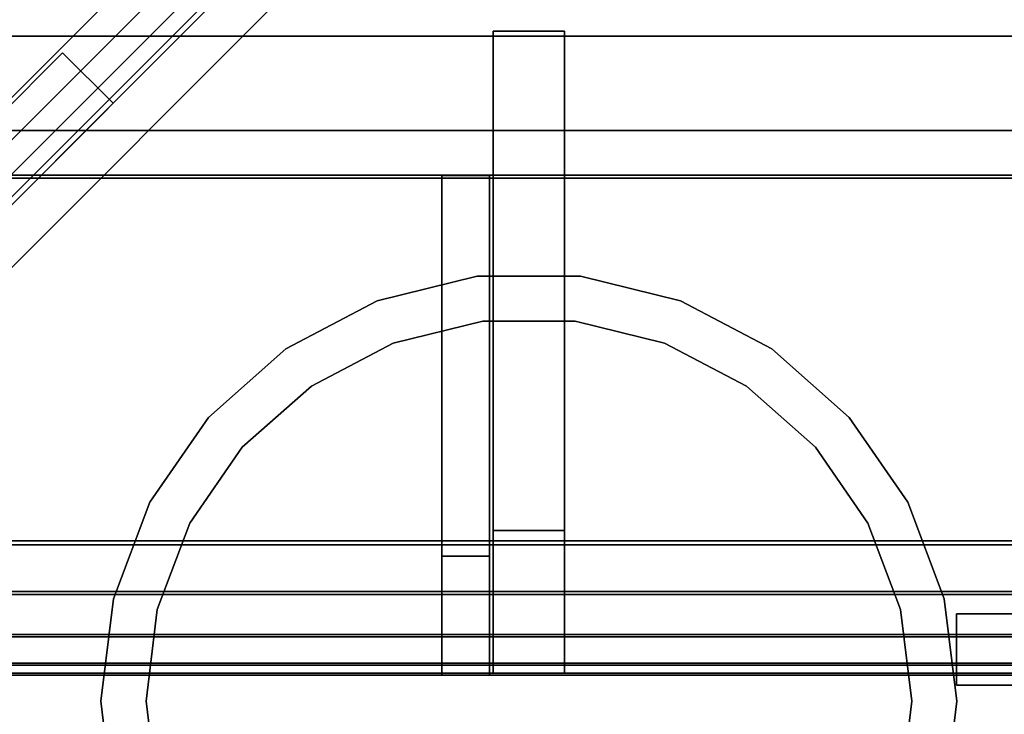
# Model space of a CAD drawing. Extents: x -48 to 48, y -49.6 to 48.
# Tile 224 of 256: x -35.7 to -30.5, y -0.1 to 3.6. Entities that reach past the tile are written whole.
import ezdxf

# ---------------------------------------------------------------- set-up
doc = ezdxf.new("R2010")
doc.units = 0

msp = doc.modelspace()

# ---------------------------------------------------------------- linework, layer by layer
at = {"layer": '10B3 [61]', "color": 1}
for points, invisible_edges in [([(-3.57442, 37.8621, 76.7701), (-38.8344, 2.60215, 76.7701), (-38.8344, 2.60215, 77)], 12), ([(-3.57442, 37.8621, 76.7701), (-38.8344, 2.60215, 77), (-3.57442, 37.8621, 77)], 1), ([(-2.30264, 36.5903, 76.4703), (-38.8344, 2.60215, 76.7701), (-3.57442, 37.8621, 76.7701)], 1), ([(-3.57442, 37.8621, 68.2299), (-38.8344, 2.60215, 68.2299), (-37.5626, 1.33037, 68.5297)], 12), ([(-3.57442, 37.8621, 68), (-38.8344, 2.60215, 68), (-38.8344, 2.60215, 68.2299)], 12), ([(-3.57442, 37.8621, 68), (-38.8344, 2.60215, 68.2299), (-3.57442, 37.8621, 68.2299)], 1), ([(-1.85616, 36.1438, 68), (-38.8344, 2.60215, 68), (-3.57442, 37.8621, 68)], 1), ([(-3.57442, 37.8621, 77), (-38.8344, 2.60215, 77), (-37.1161, 0.883883, 77)], 12), ([(-3.57442, 37.8621, 68.2299), (-37.5626, 1.33037, 68.5297), (-2.30264, 36.5903, 68.5297)], 1), ([(-3.57442, 37.8621, 77), (-37.1161, 0.883883, 77), (-1.85616, 36.1438, 77)], 1), ([(-2.30264, 36.5903, 76.4703), (-37.5626, 1.33037, 76.4703), (-38.8344, 2.60215, 76.7701)], 12), ([(-2.19155, 36.4792, 76.4146), (-37.5626, 1.33037, 76.4703), (-2.30264, 36.5903, 76.4703)], 1), ([(-2.30264, 36.5903, 68.5297), (-37.5626, 1.33037, 68.5297), (-37.4515, 1.21928, 68.5854)], 12), ([(-2.30264, 36.5903, 68.5297), (-37.4515, 1.21928, 68.5854), (-2.19155, 36.4792, 68.5854)], 1), ([(-2.19155, 36.4792, 76.4146), (-37.4515, 1.21928, 76.4146), (-37.5626, 1.33037, 76.4703)], 12), ([(-2.10081, 36.3885, 76.3082), (-37.4515, 1.21928, 76.4146), (-2.19155, 36.4792, 76.4146)], 1), ([(-2.19155, 36.4792, 68.5854), (-37.4515, 1.21928, 68.5854), (-37.3608, 1.12854, 68.6918)], 12), ([(-2.19155, 36.4792, 68.5854), (-37.3608, 1.12854, 68.6918), (-2.10081, 36.3885, 68.6918)], 1), ([(-2.10081, 36.3885, 76.3082), (-37.3608, 1.12854, 76.3082), (-37.4515, 1.21928, 76.4146)], 12), ([(-2.04152, 36.3292, 76.1641), (-37.3608, 1.12854, 76.3082), (-2.10081, 36.3885, 76.3082)], 1), ([(-2.10081, 36.3885, 68.6918), (-37.3608, 1.12854, 68.6918), (-37.3015, 1.06924, 68.8359)], 12), ([(-2.10081, 36.3885, 68.6918), (-37.3015, 1.06924, 68.8359), (-2.04152, 36.3292, 68.8359)], 1), ([(-2.04152, 36.3292, 76.1641), (-37.3015, 1.06924, 76.1641), (-37.3608, 1.12854, 76.3082)], 12), ([(-2.02091, 36.3086, 76), (-37.3015, 1.06924, 76.1641), (-2.04152, 36.3292, 76.1641)], 1), ([(-2.04152, 36.3292, 68.8359), (-37.3015, 1.06924, 68.8359), (-37.2809, 1.04864, 69)], 12), ([(-2.02091, 36.3086, 76), (-37.2809, 1.04864, 76), (-37.3015, 1.06924, 76.1641)], 12), ([(-2.04152, 36.3292, 68.8359), (-37.2809, 1.04864, 69), (-2.02091, 36.3086, 69)], 1), ([(-2.02091, 36.3086, 69), (-37.2809, 1.04864, 69), (-37.2809, 1.04864, 76)], 12), ([(-2.02091, 36.3086, 69), (-37.2809, 1.04864, 76), (-2.02091, 36.3086, 76)], 1), ([(-1.85616, 36.1438, 68), (-37.1161, 0.883883, 68), (-38.8344, 2.60215, 68)], 12), ([(-1.85616, 36.1438, 77), (-37.1161, 0.883883, 77), (-37.1161, 0.883883, 68)], 12), ([(-1.85616, 36.1438, 77), (-37.1161, 0.883883, 68), (-1.85616, 36.1438, 68)], 1)]:
    msp.add_3dface(points, dxfattribs=dict(at, invisible_edges=invisible_edges))
at = {"layer": '10B3 [61]', "color": 0}
for points, invisible_edges in [([(-38.3991, 0.1375, 69.5), (-38.3107, 0.549112, 69.5), (-35.452, 3.40787, 69.5)], 13), ([(-38.3991, 0.1375, 69.5), (-35.452, 3.40787, 69.5), (-35.1868, 3.1427, 69.5)], 13), ([(-38.3339, 0.141778, 75.5), (-35.1868, 3.1427, 75.5), (-35.452, 3.40787, 75.5)], 13), ([(-38.3339, 0.141778, 75.5), (-35.452, 3.40787, 75.5), (-38.3107, 0.549112, 75.5)], 13), ([(-35.452, 3.40787, 75.5), (-35.452, 3.40787, 69.5), (-38.3107, 0.549112, 69.5)], 12), ([(-35.452, 3.40787, 75.5), (-38.3107, 0.549112, 69.5), (-38.3107, 0.549112, 75.5)], 1), ([(-35.1868, 3.1427, 75.5), (-35.1868, 3.1427, 69.5), (-35.452, 3.40787, 69.5)], 12), ([(-35.1868, 3.1427, 75.5), (-35.452, 3.40787, 69.5), (-35.452, 3.40787, 75.5)], 1), ([(-38.3991, 0.1375, 69.5), (-35.1868, 3.1427, 69.5), (-38.0456, 0.283947, 69.5)], 13), ([(-38.3339, 0.141778, 75.5), (-38.0456, 0.283947, 75.5), (-35.1868, 3.1427, 75.5)], 13), ([(-38.0456, 0.283947, 75.5), (-38.0456, 0.283947, 69.5), (-35.1868, 3.1427, 69.5)], 12), ([(-38.0456, 0.283947, 75.5), (-35.1868, 3.1427, 69.5), (-35.1868, 3.1427, 75.5)], 1)]:
    msp.add_3dface(points, dxfattribs=dict(at, invisible_edges=invisible_edges))
at = {"layer": '12C1 [48]', "color": 1}
for points, invisible_edges in [([(-28, -3, 46.5), (-28, 3, 46.5), (-38, 3, 46.5)], 12), ([(-28, -3, 46.5), (-38, 3, 46.5), (-38, -3, 46.5)], 1), ([(-38, -3, 46), (-38, 3, 46), (-28, 3, 46)], 12), ([(-38, -3, 46), (-28, 3, 46), (-28, -3, 46)], 1), ([(-28, 3, 46.5), (-28, 3, 46), (-38, 3, 46)], 12), ([(-28, 3, 46.5), (-38, 3, 46), (-38, 3, 46.5)], 1), ([(-28, 2.75, 63.625), (-28, -2.75, 63.625), (-38, -2.75, 63.625)], 12), ([(-28, 2.75, 63.625), (-38, -2.75, 63.625), (-38, 2.75, 63.625)], 1), ([(-38, 2.75, 64.125), (-38, -2.75, 64.125), (-28, -2.75, 64.125)], 12), ([(-38, 2.75, 64.125), (-28, -2.75, 64.125), (-28, 2.75, 64.125)], 1), ([(-38, 2.75, 63.625), (-38, 2.75, 64.125), (-28, 2.75, 64.125)], 12), ([(-38, 2.75, 63.625), (-28, 2.75, 64.125), (-28, 2.75, 63.625)], 1), ([(-34.6841, 1.49203, 46.5), (-33.7979, 2.10379, 46.5), (-33.2712, 2.23359, 46.5)], 13), ([(-34.6841, 1.49203, 46.5), (-33.2712, 2.23359, 46.5), (-33.7138, 1.88219, 46.5)], 15), ([(-34.1435, 1.65667, 63.625), (-33.7138, 1.88219, 63.625), (-33.2712, 2.23359, 63.625)], 14), ([(-34.1435, 1.65667, 63.625), (-33.2712, 2.23359, 63.625), (-33.7979, 2.10379, 63.625)], 13), ([(-33.2712, 2.23359, 63.625), (-33.2712, 2.23359, 46.5), (-33.7979, 2.10379, 46.5)], 12), ([(-33.2712, 2.23359, 63.625), (-33.7979, 2.10379, 46.5), (-33.7979, 2.10379, 63.625)], 1), ([(-33.2712, 2.23359, 46.5), (-33.2426, 1.99832, 46.5), (-33.7138, 1.88219, 46.5)], 13), ([(-33.7138, 1.88219, 63.625), (-33.2426, 1.99832, 63.625), (-32.7288, 2.23359, 63.625)], 14), ([(-33.7138, 1.88219, 63.625), (-32.7288, 2.23359, 63.625), (-33.2712, 2.23359, 63.625)], 13), ([(-33.2712, 2.23359, 46.5), (-32.7288, 2.23359, 46.5), (-32.2021, 2.10379, 46.5)], 12), ([(-33.2712, 2.23359, 46.5), (-32.2021, 2.10379, 46.5), (-31.7219, 1.85171, 46.5)], 13), ([(-33.2712, 2.23359, 46.5), (-31.7219, 1.85171, 46.5), (-32.2862, 1.88219, 46.5)], 15), ([(-33.2712, 2.23359, 46.5), (-32.2862, 1.88219, 46.5), (-32.7574, 1.99832, 46.5)], 13), ([(-33.2712, 2.23359, 46.5), (-32.7574, 1.99832, 46.5), (-33.2426, 1.99832, 46.5)], 13), ([(-32.7288, 2.23359, 63.625), (-32.7288, 2.23359, 46.5), (-33.2712, 2.23359, 46.5)], 12), ([(-32.7288, 2.23359, 63.625), (-33.2712, 2.23359, 46.5), (-33.2712, 2.23359, 63.625)], 1), ([(-33.2426, 1.99832, 63.625), (-32.2021, 2.10379, 63.625), (-32.7288, 2.23359, 63.625)], 13), ([(-32.2021, 2.10379, 63.625), (-32.2021, 2.10379, 46.5), (-32.7288, 2.23359, 46.5)], 12), ([(-32.2021, 2.10379, 63.625), (-32.7288, 2.23359, 46.5), (-32.7288, 2.23359, 63.625)], 1), ([(-34.6841, 1.49203, 46.5), (-34.2781, 1.85171, 46.5), (-33.7979, 2.10379, 46.5)], 12), ([(-34.5068, 1.33487, 63.625), (-34.1435, 1.65667, 63.625), (-33.7979, 2.10379, 63.625)], 14), ([(-34.5068, 1.33487, 63.625), (-33.7979, 2.10379, 63.625), (-34.2781, 1.85171, 63.625)], 13), ([(-33.7979, 2.10379, 63.625), (-33.7979, 2.10379, 46.5), (-34.2781, 1.85171, 46.5)], 12), ([(-33.7979, 2.10379, 63.625), (-34.2781, 1.85171, 46.5), (-34.2781, 1.85171, 63.625)], 1), ([(-33.2426, 1.99832, 63.625), (-32.7574, 1.99832, 63.625), (-32.2021, 2.10379, 63.625)], 14), ([(-32.7574, 1.99832, 63.625), (-31.7219, 1.85171, 63.625), (-32.2021, 2.10379, 63.625)], 13), ([(-31.7219, 1.85171, 63.625), (-31.7219, 1.85171, 46.5), (-32.2021, 2.10379, 46.5)], 12), ([(-31.7219, 1.85171, 63.625), (-32.2021, 2.10379, 46.5), (-32.2021, 2.10379, 63.625)], 1), ([(-33.7138, 1.88219, 63.625), (-33.7138, 1.88219, 46.5), (-33.2426, 1.99832, 46.5)], 12), ([(-33.7138, 1.88219, 63.625), (-33.2426, 1.99832, 46.5), (-33.2426, 1.99832, 63.625)], 1), ([(-33.2426, 1.99832, 63.625), (-33.2426, 1.99832, 46.5), (-32.7574, 1.99832, 46.5)], 12), ([(-33.2426, 1.99832, 63.625), (-32.7574, 1.99832, 46.5), (-32.7574, 1.99832, 63.625)], 1), ([(-32.7574, 1.99832, 63.625), (-32.2862, 1.88219, 63.625), (-31.7219, 1.85171, 63.625)], 14), ([(-32.7574, 1.99832, 63.625), (-32.7574, 1.99832, 46.5), (-32.2862, 1.88219, 46.5)], 12), ([(-32.7574, 1.99832, 63.625), (-32.2862, 1.88219, 46.5), (-32.2862, 1.88219, 63.625)], 1), ([(-34.6841, 1.49203, 46.5), (-33.7138, 1.88219, 46.5), (-34.1435, 1.65667, 46.5)], 13), ([(-34.1435, 1.65667, 63.625), (-34.1435, 1.65667, 46.5), (-33.7138, 1.88219, 46.5)], 12), ([(-34.1435, 1.65667, 63.625), (-33.7138, 1.88219, 46.5), (-33.7138, 1.88219, 63.625)], 1), ([(-31.7219, 1.85171, 46.5), (-31.8565, 1.65667, 46.5), (-32.2862, 1.88219, 46.5)], 13), ([(-32.2862, 1.88219, 63.625), (-31.8565, 1.65667, 63.625), (-31.3159, 1.49203, 63.625)], 14), ([(-32.2862, 1.88219, 63.625), (-31.3159, 1.49203, 63.625), (-31.7219, 1.85171, 63.625)], 13), ([(-32.2862, 1.88219, 63.625), (-32.2862, 1.88219, 46.5), (-31.8565, 1.65667, 46.5)], 12), ([(-32.2862, 1.88219, 63.625), (-31.8565, 1.65667, 46.5), (-31.8565, 1.65667, 63.625)], 1), ([(-34.7824, 0.935488, 63.625), (-34.5068, 1.33487, 63.625), (-34.2781, 1.85171, 63.625)], 14), ([(-34.7824, 0.935488, 63.625), (-34.2781, 1.85171, 63.625), (-34.6841, 1.49203, 63.625)], 13), ([(-34.2781, 1.85171, 63.625), (-34.2781, 1.85171, 46.5), (-34.6841, 1.49203, 46.5)], 12), ([(-34.2781, 1.85171, 63.625), (-34.6841, 1.49203, 46.5), (-34.6841, 1.49203, 63.625)], 1), ([(-31.7219, 1.85171, 46.5), (-31.4932, 1.33487, 46.5), (-31.8565, 1.65667, 46.5)], 13), ([(-31.7219, 1.85171, 46.5), (-31.3159, 1.49203, 46.5), (-31.0077, 1.04563, 46.5)], 12), ([(-31.7219, 1.85171, 46.5), (-31.0077, 1.04563, 46.5), (-30.8154, 0.53846, 46.5)], 13), ([(-31.7219, 1.85171, 46.5), (-30.8154, 0.53846, 46.5), (-31.2176, 0.935488, 46.5)], 15), ([(-31.7219, 1.85171, 46.5), (-31.2176, 0.935488, 46.5), (-31.4932, 1.33487, 46.5)], 13), ([(-31.3159, 1.49203, 63.625), (-31.3159, 1.49203, 46.5), (-31.7219, 1.85171, 46.5)], 12), ([(-31.3159, 1.49203, 63.625), (-31.7219, 1.85171, 46.5), (-31.7219, 1.85171, 63.625)], 1), ([(-34.6841, 1.49203, 46.5), (-34.1435, 1.65667, 46.5), (-34.5068, 1.33487, 46.5)], 13), ([(-34.5068, 1.33487, 63.625), (-34.5068, 1.33487, 46.5), (-34.1435, 1.65667, 46.5)], 12), ([(-34.5068, 1.33487, 63.625), (-34.1435, 1.65667, 46.5), (-34.1435, 1.65667, 63.625)], 1), ([(-31.8565, 1.65667, 63.625), (-31.4932, 1.33487, 63.625), (-31.0077, 1.04563, 63.625)], 14), ([(-31.8565, 1.65667, 63.625), (-31.0077, 1.04563, 63.625), (-31.3159, 1.49203, 63.625)], 13), ([(-31.8565, 1.65667, 63.625), (-31.8565, 1.65667, 46.5), (-31.4932, 1.33487, 46.5)], 12), ([(-31.8565, 1.65667, 63.625), (-31.4932, 1.33487, 46.5), (-31.4932, 1.33487, 63.625)], 1), ([(-35.25, 0, 46.5), (-34.9923, 1.04563, 46.5), (-34.6841, 1.49203, 46.5)], 13), ([(-35.25, 0, 46.5), (-34.6841, 1.49203, 46.5), (-34.7824, 0.935488, 46.5)], 15), ([(-34.9545, 0.481742, 63.625), (-34.6841, 1.49203, 63.625), (-34.9923, 1.04563, 63.625)], 13), ([(-34.6841, 1.49203, 63.625), (-34.6841, 1.49203, 46.5), (-34.9923, 1.04563, 46.5)], 12), ([(-34.6841, 1.49203, 63.625), (-34.9923, 1.04563, 46.5), (-34.9923, 1.04563, 63.625)], 1), ([(-34.9545, 0.481742, 63.625), (-34.7824, 0.935488, 63.625), (-34.6841, 1.49203, 63.625)], 14), ([(-34.6841, 1.49203, 46.5), (-34.5068, 1.33487, 46.5), (-34.7824, 0.935488, 46.5)], 13), ([(-31.0077, 1.04563, 63.625), (-31.0077, 1.04563, 46.5), (-31.3159, 1.49203, 46.5)], 12), ([(-31.0077, 1.04563, 63.625), (-31.3159, 1.49203, 46.5), (-31.3159, 1.49203, 63.625)], 1), ([(-34.7824, 0.935488, 63.625), (-34.7824, 0.935488, 46.5), (-34.5068, 1.33487, 46.5)], 12), ([(-34.7824, 0.935488, 63.625), (-34.5068, 1.33487, 46.5), (-34.5068, 1.33487, 63.625)], 1), ([(-31.4932, 1.33487, 63.625), (-31.2176, 0.935488, 63.625), (-30.8154, 0.53846, 63.625)], 14), ([(-31.4932, 1.33487, 63.625), (-30.8154, 0.53846, 63.625), (-31.0077, 1.04563, 63.625)], 13), ([(-31.4932, 1.33487, 63.625), (-31.4932, 1.33487, 46.5), (-31.2176, 0.935488, 46.5)], 12), ([(-31.4932, 1.33487, 63.625), (-31.2176, 0.935488, 46.5), (-31.2176, 0.935488, 63.625)], 1), ([(-35.25, 0, 46.5), (-35.1846, 0.53846, 46.5), (-34.9923, 1.04563, 46.5)], 12), ([(-35.013, 0, 63.625), (-34.9923, 1.04563, 63.625), (-35.1846, 0.53846, 63.625)], 13), ([(-34.9923, 1.04563, 63.625), (-34.9923, 1.04563, 46.5), (-35.1846, 0.53846, 46.5)], 12), ([(-34.9923, 1.04563, 63.625), (-35.1846, 0.53846, 46.5), (-35.1846, 0.53846, 63.625)], 1), ([(-35.013, 0, 63.625), (-34.9545, 0.481742, 63.625), (-34.9923, 1.04563, 63.625)], 14), ([(-30.8154, 0.53846, 63.625), (-30.8154, 0.53846, 46.5), (-31.0077, 1.04563, 46.5)], 12), ([(-30.8154, 0.53846, 63.625), (-31.0077, 1.04563, 46.5), (-31.0077, 1.04563, 63.625)], 1), ([(-35.25, 0, 46.5), (-34.7824, 0.935488, 46.5), (-34.9545, 0.481742, 46.5)], 13), ([(-34.9545, 0.481742, 63.625), (-34.9545, 0.481742, 46.5), (-34.7824, 0.935488, 46.5)], 12), ([(-34.9545, 0.481742, 63.625), (-34.7824, 0.935488, 46.5), (-34.7824, 0.935488, 63.625)], 1), ([(-30.8154, 0.53846, 46.5), (-31.0455, 0.481742, 46.5), (-31.2176, 0.935488, 46.5)], 13), ([(-31.2176, 0.935488, 63.625), (-31.0455, 0.481742, 63.625), (-30.75, 0, 63.625)], 14), ([(-31.2176, 0.935488, 63.625), (-30.75, 0, 63.625), (-30.8154, 0.53846, 63.625)], 13), ([(-31.2176, 0.935488, 63.625), (-31.2176, 0.935488, 46.5), (-31.0455, 0.481742, 46.5)], 12), ([(-31.2176, 0.935488, 63.625), (-31.0455, 0.481742, 46.5), (-31.0455, 0.481742, 63.625)], 1), ([(-34.9545, -0.481742, 63.625), (-35.1846, 0.53846, 63.625), (-35.25, 0, 63.625)], 13), ([(-35.1846, 0.53846, 63.625), (-35.1846, 0.53846, 46.5), (-35.25, 0, 46.5)], 12), ([(-35.1846, 0.53846, 63.625), (-35.25, 0, 46.5), (-35.25, 0, 63.625)], 1), ([(-34.9545, -0.481742, 63.625), (-35.013, 0, 63.625), (-35.1846, 0.53846, 63.625)], 14), ([(-30.8154, 0.53846, 46.5), (-31.0077, -1.04563, 46.5), (-31.0455, -0.481742, 46.5)], 15), ([(-30.8154, 0.53846, 46.5), (-31.0455, -0.481742, 46.5), (-30.987, 0, 46.5)], 13), ([(-30.8154, 0.53846, 46.5), (-30.987, 0, 46.5), (-31.0455, 0.481742, 46.5)], 13), ([(-30.8154, 0.53846, 46.5), (-30.8154, -0.53846, 46.5), (-31.0077, -1.04563, 46.5)], 13), ([(-30.8154, 0.53846, 46.5), (-30.75, 0, 46.5), (-30.8154, -0.53846, 46.5)], 12), ([(-30.75, 0, 63.625), (-30.75, 0, 46.5), (-30.8154, 0.53846, 46.5)], 12), ([(-30.75, 0, 63.625), (-30.8154, 0.53846, 46.5), (-30.8154, 0.53846, 63.625)], 1), ([(-35.25, 0, 46.5), (-34.9545, 0.481742, 46.5), (-35.013, 0, 46.5)], 13), ([(-35.013, 0, 63.625), (-35.013, 0, 46.5), (-34.9545, 0.481742, 46.5)], 12), ([(-35.013, 0, 63.625), (-34.9545, 0.481742, 46.5), (-34.9545, 0.481742, 63.625)], 1), ([(-31.0455, 0.481742, 63.625), (-30.987, 0, 63.625), (-30.8154, -0.53846, 63.625)], 14), ([(-31.0455, 0.481742, 63.625), (-30.8154, -0.53846, 63.625), (-30.75, 0, 63.625)], 13), ([(-31.0455, 0.481742, 63.625), (-31.0455, 0.481742, 46.5), (-30.987, 0, 46.5)], 12), ([(-31.0455, 0.481742, 63.625), (-30.987, 0, 46.5), (-30.987, 0, 63.625)], 1), ([(-25.7516, 0.46, 55.75), (-25.7516, 0.46, 50.25), (-30.7516, 0.46, 50.25)], 12), ([(-25.7516, 0.46, 55.75), (-30.7516, 0.46, 50.25), (-30.7516, 0.46, 55.75)], 1), ([(-30.7516, 0.085, 55.75), (-30.7516, 0.46, 55.75), (-30.7516, 0.46, 50.25)], 12), ([(-30.7516, 0.085, 55.75), (-30.7516, 0.46, 50.25), (-30.7516, 0.085, 50.25)], 1), ([(-30.7516, 0.085, 50.25), (-30.7516, 0.46, 50.25), (-25.7516, 0.46, 50.25)], 12), ([(-30.7516, 0.085, 50.25), (-25.7516, 0.46, 50.25), (-25.7516, 0.085, 50.25)], 1), ([(-25.7516, 0.085, 55.75), (-25.7516, 0.46, 55.75), (-30.7516, 0.46, 55.75)], 12), ([(-25.7516, 0.085, 55.75), (-30.7516, 0.46, 55.75), (-30.7516, 0.085, 55.75)], 1), ([(-30.7516, 0.085, 55.75), (-30.7516, 0.085, 50.25), (-25.7516, 0.085, 50.25)], 12), ([(-30.7516, 0.085, 55.75), (-25.7516, 0.085, 50.25), (-25.7516, 0.085, 55.75)], 1), ([(-34.6841, -1.49203, 46.5), (-35.1846, -0.53846, 46.5), (-35.25, 0, 46.5)], 13), ([(-35.25, 0, 46.5), (-35.013, 0, 46.5), (-34.9545, -0.481742, 46.5)], 13), ([(-34.6841, -1.49203, 46.5), (-35.25, 0, 46.5), (-34.9545, -0.481742, 46.5)], 15), ([(-35.25, 0, 63.625), (-35.25, 0, 46.5), (-35.1846, -0.53846, 46.5)], 12), ([(-34.9545, -0.481742, 63.625), (-34.9545, -0.481742, 46.5), (-35.013, 0, 46.5)], 12), ([(-34.9545, -0.481742, 63.625), (-35.013, 0, 46.5), (-35.013, 0, 63.625)], 1), ([(-30.987, 0, 63.625), (-31.0455, -0.481742, 63.625), (-31.0077, -1.04563, 63.625)], 14), ([(-30.987, 0, 63.625), (-30.987, 0, 46.5), (-31.0455, -0.481742, 46.5)], 12), ([(-30.987, 0, 63.625), (-31.0455, -0.481742, 46.5), (-31.0455, -0.481742, 63.625)], 1), ([(-30.987, 0, 63.625), (-31.0077, -1.04563, 63.625), (-30.8154, -0.53846, 63.625)], 13), ([(-30.8154, -0.53846, 63.625), (-30.8154, -0.53846, 46.5), (-30.75, 0, 46.5)], 12), ([(-30.8154, -0.53846, 63.625), (-30.75, 0, 46.5), (-30.75, 0, 63.625)], 1), ([(-34.7824, -0.935488, 63.625), (-34.9545, -0.481742, 63.625), (-35.25, 0, 63.625)], 14), ([(-34.7824, -0.935488, 63.625), (-35.25, 0, 63.625), (-35.1846, -0.53846, 63.625)], 13), ([(-35.25, 0, 63.625), (-35.1846, -0.53846, 46.5), (-35.1846, -0.53846, 63.625)], 1)]:
    msp.add_3dface(points, dxfattribs=dict(at, invisible_edges=invisible_edges))
at = {"layer": '5B1 [25]', "color": 1}
for points, invisible_edges in [([(-33.1875, 0.1475, 44.82), (-33.1875, 0.8975, 45.57), (-33.1875, 3.5225, 45.57)], 12), ([(-33.1875, 0.1475, 44.82), (-33.1875, 3.5225, 45.57), (-33.1875, 3.5225, 31.195)], 13), ([(-33.1875, 0.1475, 44.82), (-33.1875, 3.5225, 31.195), (-33.1875, 0.1475, 31.195)], 1), ([(-33.1875, 0.8975, 45.57), (-32.8125, 0.8975, 45.57), (-32.8125, 3.5225, 45.57)], 12), ([(-33.1875, 0.8975, 45.57), (-32.8125, 3.5225, 45.57), (-33.1875, 3.5225, 45.57)], 1), ([(-33.1875, 3.5225, 45.57), (-32.8125, 3.5225, 45.57), (-32.8125, 3.5225, 31.195)], 12), ([(-33.1875, 3.5225, 45.57), (-32.8125, 3.5225, 31.195), (-33.1875, 3.5225, 31.195)], 1), ([(-33.1875, 3.5225, 31.195), (-32.8125, 3.5225, 31.195), (-32.8125, 0.1475, 31.195)], 12), ([(-33.1875, 3.5225, 31.195), (-32.8125, 0.1475, 31.195), (-33.1875, 0.1475, 31.195)], 1), ([(-32.8125, 0.1475, 31.195), (-32.8125, 3.5225, 31.195), (-32.8125, 3.5225, 45.57)], 12), ([(-32.8125, 0.1475, 31.195), (-32.8125, 3.5225, 45.57), (-32.8125, 0.8975, 45.57)], 13), ([(-6.6875, 3.495, 45.57), (-48, 3.495, 45.57), (-48, 3.495, 46)], 12), ([(-6.6875, 3.495, 45.57), (-48, 3.495, 46), (-5.68576, 3.495, 46)], 13), ([(-6.6875, 0.8425, 45.57), (-48, 0.8425, 45.57), (-48, 3.495, 45.57)], 12), ([(-5.4375, 0.8425, 45.57), (-6.6875, 0.8425, 45.57), (-48, 3.495, 45.57)], 14), ([(-5.4375, 0.8425, 45.57), (-48, 3.495, 45.57), (-6.6875, 3.495, 45.57)], 13), ([(-6.6875, 3.495, 30.53), (-48, 3.495, 30.53), (-48, 0.8425, 30.53)], 12), ([(-5.68576, 3.495, 30.53), (-6.6875, 3.495, 30.53), (-48, 0.8425, 30.53)], 14), ([(-5.68576, 3.495, 30.53), (-48, 0.8425, 30.53), (-6.6875, 0.8425, 30.53)], 13), ([(-5.68576, 3.495, 30.53), (-5.4375, 3.495, 30.1), (-48, 3.495, 30.1)], 12), ([(-5.68576, 3.495, 30.53), (-48, 3.495, 30.1), (-48, 3.495, 30.53)], 13), ([(-5.4375, -3.495, 30.1), (-48, -3.495, 30.1), (-48, 3.495, 30.1)], 12), ([(-5.4375, -3.495, 30.1), (-48, 3.495, 30.1), (-5.4375, 3.495, 30.1)], 1), ([(-5.68576, 3.495, 46), (-48, 3.495, 46), (-48, -3.495, 46)], 12), ([(-5.68576, 3.495, 46), (-48, -3.495, 46), (-5.68576, -3.495, 46)], 1), ([(-33.1875, 0.1475, 44.82), (-32.8125, 0.1475, 44.82), (-32.8125, 0.8975, 45.57)], 12), ([(-33.1875, 0.1475, 44.82), (-32.8125, 0.8975, 45.57), (-33.1875, 0.8975, 45.57)], 1), ([(-32.8125, 0.1475, 31.195), (-32.8125, 0.8975, 45.57), (-32.8125, 0.1475, 44.82)], 1), ([(-6.77108, 0.576535, 45.5171), (-48, 0.576535, 45.5171), (-48, 0.8425, 45.57)], 12), ([(-6.77108, 0.576535, 45.5171), (-48, 0.8425, 45.57), (-6.6875, 0.8425, 45.57)], 1), ([(-6.6875, 0.8425, 30.53), (-48, 0.8425, 30.53), (-48, 0.576535, 30.5829)], 12), ([(-6.6875, 0.8425, 30.53), (-48, 0.576535, 30.5829), (-6.77108, 0.576535, 30.5829)], 1), ([(-7.00908, 0.351061, 45.3664), (-48, 0.351061, 45.3664), (-48, 0.576535, 45.5171)], 12), ([(-7.00908, 0.351061, 45.3664), (-48, 0.576535, 45.5171), (-6.77108, 0.576535, 45.5171)], 1), ([(-6.77108, 0.576535, 30.5829), (-48, 0.576535, 30.5829), (-48, 0.351061, 30.7336)], 12), ([(-6.77108, 0.576535, 30.5829), (-48, 0.351061, 30.7336), (-7.00908, 0.351061, 30.7336)], 1), ([(-7.31763, 0.200404, 45.141), (-48, 0.200404, 45.141), (-48, 0.351061, 45.3664)], 12), ([(-48, 0.351061, 45.3664), (-7.00908, 0.351061, 45.3664), (-7.2049, 0.26824, 45.2425)], 12), ([(-48, 0.351061, 45.3664), (-7.2049, 0.26824, 45.2425), (-7.20439, 0.267071, 45.2407)], 13), ([(-48, 0.351061, 45.3664), (-7.20439, 0.267071, 45.2407), (-7.27207, 0.234219, 45.1916)], 13), ([(-7.31763, 0.200404, 45.141), (-48, 0.351061, 45.3664), (-7.27207, 0.234219, 45.1916)], 3), ([(-7.20495, 0.26822, 30.8575), (-7.00908, 0.351061, 30.7336), (-48, 0.351061, 30.7336)], 12), ([(-7.20444, 0.267049, 30.8593), (-7.20495, 0.26822, 30.8575), (-48, 0.351061, 30.7336)], 14), ([(-7.20444, 0.267049, 30.8593), (-48, 0.351061, 30.7336), (-48, 0.200404, 30.959)], 13), ([(-7.20444, 0.267049, 30.8593), (-48, 0.200404, 30.959), (-7.27207, 0.234219, 30.9084)], 3), ([(-48, 0.200404, 30.959), (-7.31763, 0.200404, 30.959), (-7.27207, 0.234219, 30.9084)], 12), ([(-7.39427, 0.177012, 45.0234), (-48, 0.1475, 44.875), (-48, 0.200404, 45.141)], 13), ([(-48, 0.200404, 45.141), (-7.31763, 0.200404, 45.141), (-7.34201, 0.195019, 45.1139)], 12), ([(-7.39427, 0.177012, 45.0234), (-48, 0.200404, 45.141), (-7.34201, 0.195019, 45.1139)], 3), ([(-7.34201, 0.195019, 30.9861), (-7.31763, 0.200404, 30.959), (-48, 0.200404, 30.959)], 12), ([(-7.39427, 0.177012, 31.0766), (-7.34201, 0.195019, 30.9861), (-48, 0.200404, 30.959)], 14), ([(-7.39427, 0.177012, 31.0766), (-48, 0.200404, 30.959), (-48, 0.1475, 31.225)], 13), ([(-7.39427, 0.177012, 45.0234), (-7.42657, 0.157238, 44.924), (-48, 0.1475, 44.875)], 14), ([(-7.39427, 0.177012, 31.0766), (-48, 0.1475, 31.225), (-7.42657, 0.157238, 31.176)], 3), ([(-7.42657, 0.157238, 44.924), (-7.43172, 0.1475, 44.875), (-48, 0.1475, 44.875)], 12), ([(-48, 0.1475, 31.225), (-7.43172, 0.1475, 31.225), (-7.42657, 0.157238, 31.176)], 12), ([(-7.43172, 0.1475, 31.225), (-48, 0.1475, 31.225), (-48, 0.1475, 44.875)], 12), ([(-48, 0.1475, 44.875), (-7.43172, 0.1475, 44.875), (-7.4375, 0.1475, 44.82)], 12), ([(-48, 0.1475, 44.875), (-7.4375, 0.1475, 44.82), (-7.42657, 0.1475, 44.716)], 13), ([(-48, 0.1475, 44.875), (-7.42657, 0.1475, 44.716), (-7.39427, 0.1475, 44.6166)], 13), ([(-48, 0.1475, 44.875), (-7.39427, 0.1475, 44.6166), (-7.34201, 0.1475, 44.5261)], 13), ([(-48, 0.1475, 44.875), (-7.34201, 0.1475, 44.5261), (-7.27207, 0.1475, 44.4484)], 13), ([(-48, 0.1475, 44.875), (-7.27207, 0.1475, 44.4484), (-7.1875, 0.1475, 44.387)], 13), ([(-48, 0.1475, 44.875), (-7.1875, 0.1475, 44.387), (-7.09201, 0.1475, 44.3445)], 13), ([(-48, 0.1475, 44.875), (-7.09201, 0.1475, 44.3445), (-6.98976, 0.1475, 44.3227)], 13), ([(-48, 0.1475, 44.875), (-6.98976, 0.1475, 44.3227), (-6.9375, 0.1475, 44.32)], 15), ([(-48, 0.1475, 44.875), (-6.9375, 0.1475, 44.32), (-5.4375, 0.1475, 31.78)], 15), ([(-48, 0.1475, 44.875), (-5.4375, 0.1475, 31.78), (-6.9375, 0.1475, 31.78)], 13), ([(-48, 0.1475, 44.875), (-6.9375, 0.1475, 31.78), (-6.93829, 0.1475, 31.7773)], 13), ([(-48, 0.1475, 44.875), (-6.93829, 0.1475, 31.7773), (-6.98976, 0.1475, 31.7773)], 13), ([(-48, 0.1475, 44.875), (-6.98976, 0.1475, 31.7773), (-7.09201, 0.1475, 31.7555)], 13), ([(-48, 0.1475, 44.875), (-7.09201, 0.1475, 31.7555), (-7.1875, 0.1475, 31.713)], 13), ([(-48, 0.1475, 44.875), (-7.1875, 0.1475, 31.713), (-7.27207, 0.1475, 31.6516)], 13), ([(-48, 0.1475, 44.875), (-7.27207, 0.1475, 31.6516), (-7.34201, 0.1475, 31.5739)], 13), ([(-48, 0.1475, 44.875), (-7.34201, 0.1475, 31.5739), (-7.39427, 0.1475, 31.4834)], 13), ([(-48, 0.1475, 44.875), (-7.39427, 0.1475, 31.4834), (-7.42657, 0.1475, 31.384)], 13), ([(-48, 0.1475, 44.875), (-7.42657, 0.1475, 31.384), (-7.4375, 0.1475, 31.28)], 13), ([(-7.43172, 0.1475, 31.225), (-48, 0.1475, 44.875), (-7.4375, 0.1475, 31.28)], 3), ([(-33.1875, 0.1475, 31.195), (-32.8125, 0.1475, 31.195), (-32.8125, 0.1475, 44.82)], 12), ([(-33.1875, 0.1475, 31.195), (-32.8125, 0.1475, 44.82), (-33.1875, 0.1475, 44.82)], 1)]:
    msp.add_3dface(points, dxfattribs=dict(at, invisible_edges=invisible_edges))
at = {"layer": '6B1 [50]', "color": 1}
for points, invisible_edges in [([(-4.5625, 2.765, 79.56), (-44, 2.765, 79.56), (-44, 2.765, 80)], 12), ([(-4.5625, 2.765, 79.56), (-44, 2.765, 80), (-4.5625, 2.765, 80)], 1), ([(-4.5625, 0.8225, 79.56), (-44, 0.8225, 79.56), (-44, 2.765, 79.56)], 12), ([(-4.5625, 0.8225, 79.56), (-44, 2.765, 79.56), (-4.5625, 2.765, 79.56)], 1), ([(-4.5625, 2.765, 64.54), (-44, 2.765, 64.54), (-44, 0.8225, 64.54)], 12), ([(-4.5625, 2.765, 64.54), (-44, 0.8225, 64.54), (-4.5625, 0.8225, 64.54)], 1), ([(-4.5625, 2.765, 64.1), (-44, 2.765, 64.1), (-44, 2.765, 64.54)], 12), ([(-4.5625, 2.765, 64.1), (-44, 2.765, 64.54), (-4.5625, 2.765, 64.54)], 1), ([(-4.5625, -2.765, 64.1), (-44, -2.765, 64.1), (-44, 2.765, 64.1)], 12), ([(-4.5625, -2.765, 64.1), (-44, 2.765, 64.1), (-4.5625, 2.765, 64.1)], 1), ([(-4.5625, 2.765, 80), (-44, 2.765, 80), (-44, -2.765, 80)], 12), ([(-4.5625, 2.765, 80), (-44, -2.765, 80), (-4.5625, -2.765, 80)], 1), ([(-33.4575, 2.7625, 79.56), (-33.4575, 2.7625, 64.685), (-33.4575, 0.7625, 64.685)], 12), ([(-33.4575, 2.7625, 79.56), (-33.4575, 0.7625, 64.685), (-33.4575, 0.1375, 65.31)], 13), ([(-33.4575, 2.7625, 79.56), (-33.4575, 0.1375, 65.31), (-33.4575, 0.1375, 78.935)], 13), ([(-33.4575, 2.7625, 79.56), (-33.4575, 0.1375, 78.935), (-33.4575, 0.7625, 79.56)], 1), ([(-33.2075, 0.7625, 64.685), (-33.4575, 0.7625, 64.685), (-33.4575, 2.7625, 64.685)], 12), ([(-33.2075, 0.7625, 64.685), (-33.4575, 2.7625, 64.685), (-33.2075, 2.7625, 64.685)], 1), ([(-33.2075, 2.7625, 64.685), (-33.4575, 2.7625, 64.685), (-33.4575, 2.7625, 79.56)], 12), ([(-33.2075, 2.7625, 64.685), (-33.4575, 2.7625, 79.56), (-33.2075, 2.7625, 79.56)], 1), ([(-33.2075, 2.7625, 79.56), (-33.4575, 2.7625, 79.56), (-33.4575, 0.7625, 79.56)], 12), ([(-33.2075, 2.7625, 79.56), (-33.4575, 0.7625, 79.56), (-33.2075, 0.7625, 79.56)], 1), ([(-33.2075, 0.7625, 79.56), (-33.2075, 0.7625, 64.685), (-33.2075, 2.7625, 64.685)], 13), ([(-33.2075, 0.7625, 79.56), (-33.2075, 2.7625, 64.685), (-33.2075, 2.7625, 79.56)], 1), ([(-4.5625, 0.560362, 79.5079), (-44, 0.560362, 79.5079), (-44, 0.8225, 79.56)], 12), ([(-4.5625, 0.560362, 79.5079), (-44, 0.8225, 79.56), (-4.5625, 0.8225, 79.56)], 1), ([(-4.5625, 0.8225, 64.54), (-44, 0.8225, 64.54), (-44, 0.560362, 64.5921)], 12), ([(-4.5625, 0.8225, 64.54), (-44, 0.560362, 64.5921), (-4.5625, 0.560362, 64.5921)], 1), ([(-33.2075, 0.7625, 79.56), (-33.4575, 0.7625, 79.56), (-33.4575, 0.1375, 78.935)], 12), ([(-33.2075, 0.7625, 79.56), (-33.4575, 0.1375, 78.935), (-33.2075, 0.1375, 78.935)], 1), ([(-33.2075, 0.1375, 65.31), (-33.4575, 0.1375, 65.31), (-33.4575, 0.7625, 64.685)], 12), ([(-33.2075, 0.1375, 65.31), (-33.4575, 0.7625, 64.685), (-33.2075, 0.7625, 64.685)], 1), ([(-33.2075, 0.7625, 79.56), (-33.2075, 0.1375, 78.935), (-33.2075, 0.1375, 65.31)], 12), ([(-33.2075, 0.7625, 79.56), (-33.2075, 0.1375, 65.31), (-33.2075, 0.7625, 64.685)], 13), ([(-4.5625, 0.338132, 79.3594), (-44, 0.338132, 79.3594), (-44, 0.560362, 79.5079)], 12), ([(-4.5625, 0.338132, 79.3594), (-44, 0.560362, 79.5079), (-4.5625, 0.560362, 79.5079)], 1), ([(-4.5625, 0.560362, 64.5921), (-44, 0.560362, 64.5921), (-44, 0.338132, 64.7406)], 12), ([(-4.5625, 0.560362, 64.5921), (-44, 0.338132, 64.7406), (-4.5625, 0.338132, 64.7406)], 1), ([(-4.5625, 0.189643, 79.1371), (-44, 0.189643, 79.1371), (-44, 0.338132, 79.3594)], 12), ([(-4.5625, 0.189643, 79.1371), (-44, 0.338132, 79.3594), (-4.5625, 0.338132, 79.3594)], 1), ([(-4.5625, 0.338132, 64.7406), (-44, 0.338132, 64.7406), (-44, 0.189643, 64.9629)], 12), ([(-4.5625, 0.338132, 64.7406), (-44, 0.189643, 64.9629), (-4.5625, 0.189643, 64.9629)], 1), ([(-4.5625, 0.1375, 78.875), (-44, 0.1375, 78.875), (-44, 0.189643, 79.1371)], 12), ([(-4.5625, 0.1375, 78.875), (-44, 0.189643, 79.1371), (-4.5625, 0.189643, 79.1371)], 1), ([(-4.5625, 0.189643, 64.9629), (-44, 0.189643, 64.9629), (-44, 0.1375, 65.225)], 12), ([(-4.5625, 0.189643, 64.9629), (-44, 0.1375, 65.225), (-4.5625, 0.1375, 65.225)], 1), ([(-4.5625, 0.1375, 65.225), (-44, 0.1375, 65.225), (-44, 0.1375, 78.875)], 12), ([(-4.5625, 0.1375, 65.225), (-44, 0.1375, 78.875), (-4.5625, 0.1375, 78.875)], 1), ([(-33.2075, 0.1375, 78.935), (-33.4575, 0.1375, 78.935), (-33.4575, 0.1375, 65.31)], 12), ([(-33.2075, 0.1375, 78.935), (-33.4575, 0.1375, 65.31), (-33.2075, 0.1375, 65.31)], 1)]:
    msp.add_3dface(points, dxfattribs=dict(at, invisible_edges=invisible_edges))

doc.saveas('drawing.dxf')
